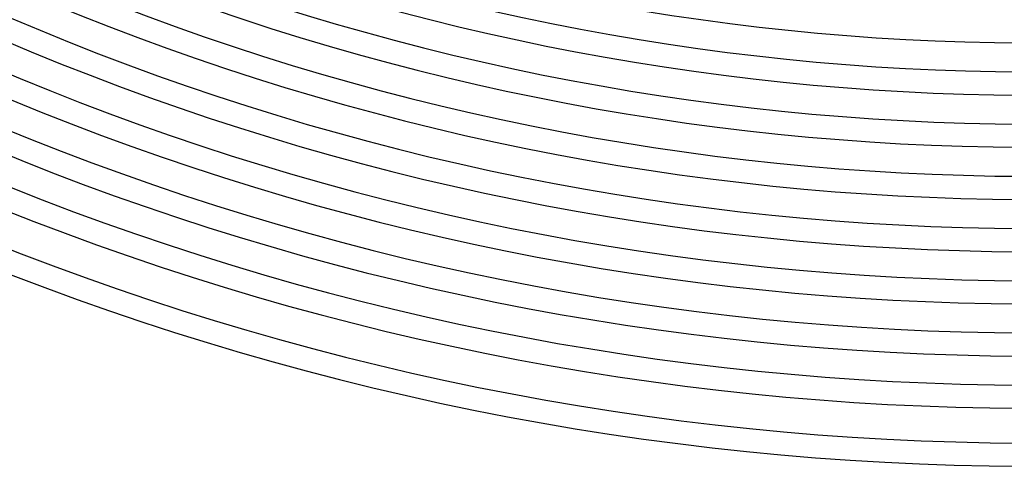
# Model space of a CAD drawing. Header units: millimetres. Extents: x -535 to 535, y -535 to 535.
# Tile 13 of 106: x -175 to -5, y -490 to -413. Entities that reach past the tile are written whole.
import ezdxf

# ---------------------------------------------------------------- set-up
doc = ezdxf.new("R2010")
doc.units = ezdxf.units.MM
doc.layers.add('THICK', color=7, linetype='Continuous')

msp = doc.modelspace()

# ---------------------------------------------------------------- linework, layer by layer
at = {"layer": 'THICK'}
for radius, start, end in [(417, 225.2748, 269.7252), (422, 225.2363, 269.7637), (426, 225.269, 269.731), (431, 225.2236, 269.7765), (435, 225.2634, 269.7366), (440, 225.2104, 269.7896), (444, 225.2581, 269.7419), (449, 225.1966, 269.8034), (453, 225.253, 269.7471), (458, 225.1821, 269.8179), (462, 225.2481, 269.752), (467, 225.1666, 269.8333), (471, 225.2433, 269.7567), (476, 225.15, 269.85), (480, 225.2387, 269.7613), (486, 225.2168, 269.7833), (490, 225.2336, 269.7664)]:
    msp.add_arc((0, 0), radius, start, end, dxfattribs=at)

doc.saveas('drawing.dxf')
